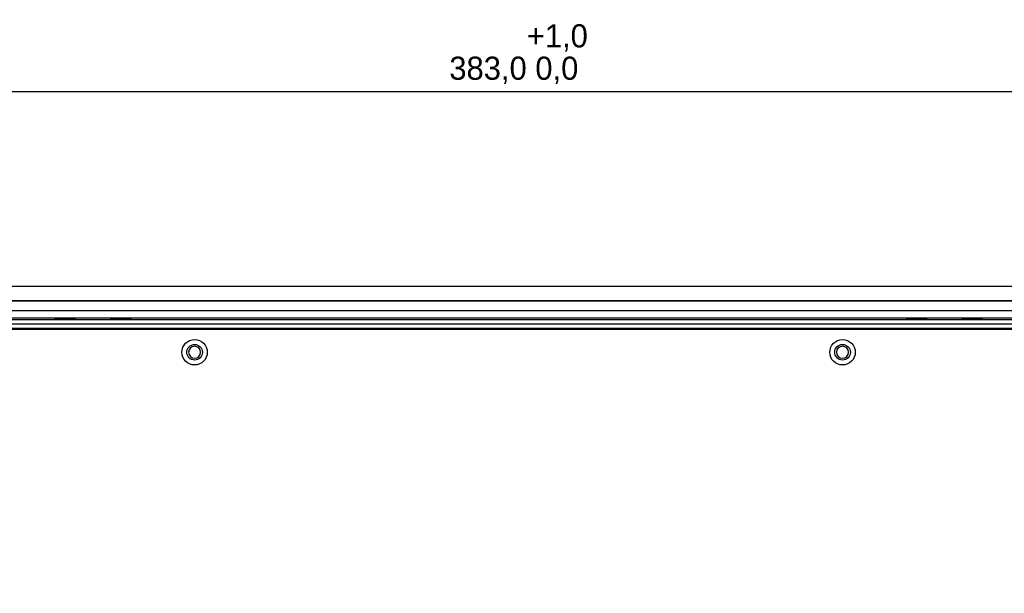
# Model space of a CAD drawing. Header units: millimetres. Extents: x 341 to 2770, y 512 to 8340.
# Tile 22 of 24: x 2400 to 2612, y 7915 to 8039. Entities that reach past the tile are written whole.
import ezdxf

# ---------------------------------------------------------------- set-up
doc = ezdxf.new("R2010")
doc.units = ezdxf.units.MM
doc.header["$LTSCALE"] = 5
doc.header["$PDSIZE"] = -1
doc.dimstyles.new('ISO-25$0', dxfattribs={"dimtxt": 7, "dimasz": 1.5, "dimexe": 0.3, "dimexo": 0.2, "dimgap": 0.2, "dimtad": 0, "dimzin": 1, "dimdsep": 46, "dimtxsty": 'Standard', "dimcen": 0.5, "dimadec": 0, "dimazin": 0, "dimtp": 1.2, "dimtm": 1.2, "dimtfac": 1, "dimtmove": 0, "dimatfit": 3, "dimfxl": 1, "dimtolj": 1, "dimarcsym": 0})

# ---------------------------------------------------------------- blocks, each defined once
blk = doc.blocks.new('*D813')
at = {"color": 0, "lineweight": -2}
for p, q in [((2316.01, 7968.66), (2316.01, 8024.02)), ((2319.51, 8023.02), (2695.51, 8023.02)), ((2699.01, 7968.66), (2699.01, 8024.02))]:
    blk.add_line(p, q, dxfattribs=at)
at = {"color": 0}
for points in [[(2319.51, 8023.6), (2319.51, 8022.43), (2316.01, 8023.02)], [(2695.51, 8023.6), (2695.51, 8022.43), (2699.01, 8023.02)]]:
    blk.add_solid(points, dxfattribs=at)
at = {"layer": 'Defpoints', "color": 0}
for p in [(2699.01, 8023.02), (2316.01, 7968.66), (2699.01, 7968.66)]:
    blk.add_point(p, dxfattribs=at)
at = {"color": 0, "insert": (2507.51, 8031.1), "char_height": 5, "attachment_point": 5}
blk.add_mtext('383,0\\S+1,0^  0,0;', dxfattribs=at)

msp = doc.modelspace()

# ---------------------------------------------------------------- linework, layer by layer
at = {"color": 7, "linetype": 'Continuous', "lineweight": 25}
for p, q in [((2692.76, 7980.91), (2322.26, 7980.91)), ((2692.76, 7977.76), (2322.26, 7977.76)), ((2692.76, 7977.71), (2322.26, 7977.71)), ((2689.56, 7974.01), (2325.46, 7974.01)), ((2325.46, 7973.76), (2689.56, 7973.76)), ((2407.4, 7973.83), (2407.4, 7973.89)), ((2411.63, 7973.89), (2411.63, 7973.83)), ((2419.4, 7973.83), (2419.4, 7973.89)), ((2423.63, 7973.89), (2423.63, 7973.83)), ((2591.4, 7973.83), (2591.4, 7973.89)), ((2595.63, 7973.89), (2595.63, 7973.83)), ((2603.4, 7973.83), (2603.4, 7973.89)), ((2607.63, 7973.89), (2607.63, 7973.83)), ((2689.56, 7972.72), (2325.46, 7972.72)), ((2689.06, 7971.79), (2325.96, 7971.79)), ((2689.06, 7971.75), (2325.96, 7971.75)), ((2688.91, 7971.56), (2326.11, 7971.56))]:
    msp.add_line(p, q, dxfattribs=at)
at = {"color": 8, "linetype": 'Continuous', "lineweight": 25}
for p, q in [((2407.46, 7973.82), (2407.4, 7973.89)), ((2419.46, 7973.82), (2419.4, 7973.89)), ((2591.46, 7973.82), (2591.4, 7973.89)), ((2603.46, 7973.82), (2603.4, 7973.89))]:
    msp.add_line(p, q, dxfattribs=at)
at = {"color": 1, "lineweight": 30}
msp.add_lwpolyline([(2323.01, 7975.66), (2692.01, 7975.66, -0.414214), (2699.01, 7968.66), (2699.01, 7737.66, -0.414214), (2692.01, 7730.66), (2323.01, 7730.66, -0.414214), (2316.01, 7737.66), (2316.01, 7968.66, -0.414214)], format="xyb", close=True, dxfattribs=at)
at = {"color": 7, "linetype": 'Continuous', "lineweight": 25}
for centre, radius in [((2437.51, 7966.66), 2.75), ((2437.51, 7966.66), 1.7), ((2577.51, 7966.66), 2.75), ((2577.51, 7966.66), 1.7)]:
    msp.add_circle(centre, radius, dxfattribs=at)
for centre, start, end in [((2437.51, 7966.66), 90, 270), ((2437.51, 7966.66), 270, 90), ((2577.51, 7966.66), 90, 270), ((2577.51, 7966.66), 270, 90)]:
    msp.add_arc(centre, 1.3, start, end, dxfattribs=at)
for points, knots in [([(2407.4, 7973.89), (2407.43, 7973.89), (2407.49, 7973.9), (2407.98, 7973.91), (2408.68, 7973.92), (2409.51, 7973.92), (2410.35, 7973.92), (2411.05, 7973.91), (2411.54, 7973.9), (2411.6, 7973.89), (2411.63, 7973.89)], [0, 0, 0, 0, 0.1250088, 0.2500124, 0.3750088, 0.5, 0.6249912, 0.7499876, 0.8749912, 1, 1, 1, 1]), ([(2411.63, 7973.83), (2411.6, 7973.82), (2411.54, 7973.81), (2411.05, 7973.8), (2410.35, 7973.79), (2409.51, 7973.79), (2408.68, 7973.79), (2407.99, 7973.8), (2407.56, 7973.81), (2407.5, 7973.82), (2407.48, 7973.82)], [0, 0, 0, 0, 0.1337947, 0.2675839, 0.4013654, 0.5351413, 0.6689172, 0.8026986, 0.9364878, 1, 1, 1, 1]), ([(2419.4, 7973.89), (2419.43, 7973.89), (2419.49, 7973.9), (2419.98, 7973.91), (2420.68, 7973.92), (2421.51, 7973.92), (2422.35, 7973.92), (2423.05, 7973.91), (2423.54, 7973.9), (2423.6, 7973.89), (2423.63, 7973.89)], [0, 0, 0, 0, 0.1250088, 0.2500124, 0.3750088, 0.5, 0.6249912, 0.7499876, 0.8749912, 1, 1, 1, 1]), ([(2423.63, 7973.83), (2423.6, 7973.82), (2423.54, 7973.81), (2423.05, 7973.8), (2422.35, 7973.79), (2421.51, 7973.79), (2420.68, 7973.79), (2419.99, 7973.8), (2419.56, 7973.81), (2419.5, 7973.82), (2419.48, 7973.82)], [0, 0, 0, 0, 0.133795, 0.267584, 0.401365, 0.535141, 0.668917, 0.802699, 0.936488, 1, 1, 1, 1]), ([(2591.4, 7973.89), (2591.43, 7973.89), (2591.49, 7973.9), (2591.98, 7973.91), (2592.68, 7973.92), (2593.51, 7973.92), (2594.35, 7973.92), (2595.05, 7973.91), (2595.54, 7973.9), (2595.6, 7973.89), (2595.63, 7973.89)], [0, 0, 0, 0, 0.125009, 0.250012, 0.375009, 0.5, 0.624991, 0.749988, 0.874991, 1, 1, 1, 1]), ([(2595.63, 7973.83), (2595.6, 7973.82), (2595.54, 7973.81), (2595.05, 7973.8), (2594.35, 7973.79), (2593.51, 7973.79), (2592.68, 7973.79), (2591.99, 7973.8), (2591.56, 7973.81), (2591.5, 7973.82), (2591.48, 7973.82)], [0, 0, 0, 0, 0.133795, 0.267584, 0.401365, 0.535141, 0.668917, 0.802699, 0.936488, 1, 1, 1, 1]), ([(2603.4, 7973.89), (2603.43, 7973.89), (2603.49, 7973.9), (2603.98, 7973.91), (2604.68, 7973.92), (2605.51, 7973.92), (2606.35, 7973.92), (2607.05, 7973.91), (2607.54, 7973.9), (2607.6, 7973.89), (2607.63, 7973.89)], [0, 0, 0, 0, 0.125009, 0.250012, 0.375009, 0.5, 0.624991, 0.749988, 0.874991, 1, 1, 1, 1]), ([(2607.63, 7973.83), (2607.6, 7973.82), (2607.54, 7973.81), (2607.05, 7973.8), (2606.35, 7973.79), (2605.51, 7973.79), (2604.68, 7973.79), (2603.99, 7973.8), (2603.56, 7973.81), (2603.5, 7973.82), (2603.48, 7973.82)], [0, 0, 0, 0, 0.133795, 0.267584, 0.401365, 0.535141, 0.668917, 0.802699, 0.936488, 1, 1, 1, 1])]:
    msp.add_open_spline(points, degree=3, knots=knots, dxfattribs=at)

# ---------------------------------------------------------------- dimensions: what is measured, and where the dimension line sits
at = {"color": 0}
dim = msp.add_linear_dim(base=(2699.01, 8023.02), p1=(2316.01, 7968.66), p2=(2699.01, 7968.66), dimstyle='ISO-25$0', override={"dimtxt": 5, "dimasz": 3.5, "dimexe": 1, "dimexo": 0, "dimgap": 1, "dimtad": 1, "dimtih": 1, "dimtoh": 1, "dimdec": 1, "dimzin": 0, "dimdsep": 44, "dimpost": '<>', "dimcen": 2.5, "dimadec": 2, "dimtol": 1, "dimtp": 1, "dimtm": 0, "dimtdec": 1, "dimtolj": 0, "dimtzin": 0}, dxfattribs=at)
dim.commit()
dim.dimension.update_dxf_attribs({"geometry": '*D813', "text_midpoint": (2507.51, 8031.1)})

doc.saveas('drawing.dxf')
